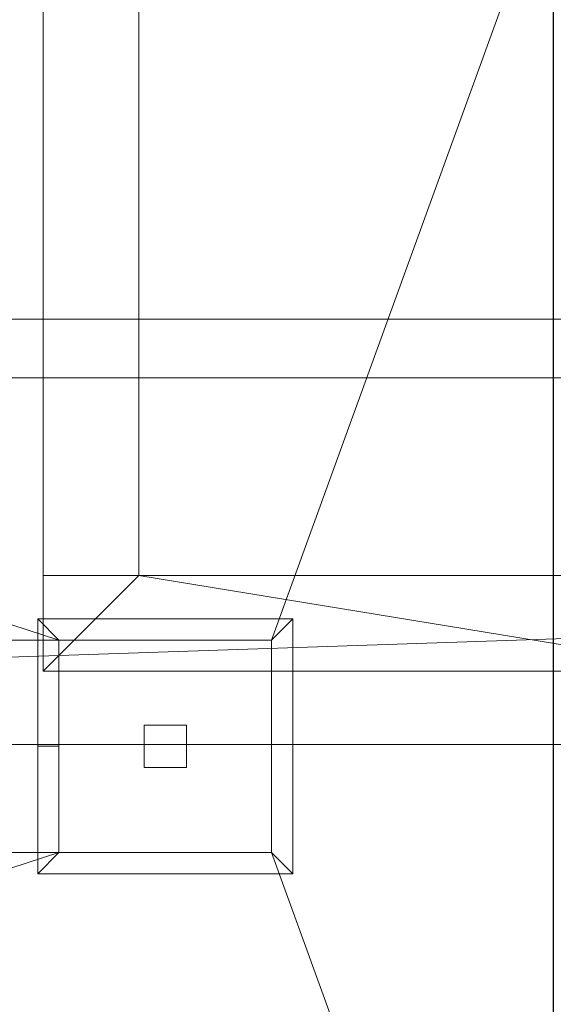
# Model space of a CAD drawing. Header units: inches. Extents: x 15 to 638, y -384 to 556.
# Tile 11 of 256: x 144 to 169, y -340 to -293. Entities that reach past the tile are written whole.
import ezdxf

# ---------------------------------------------------------------- set-up
doc = ezdxf.new("R2010")
doc.units = ezdxf.units.IN
doc.header["$MEASUREMENT"] = 0
for name, color, linetype, lineweight in [('A-CLNG', 13, 'Continuous', 9), ('A-FLOR', 192, 'Continuous', 9), ('A-ROOF', 132, 'Continuous', 9), ('A-WALL', 90, 'Continuous', 9), ('E-LITE-EQPM', 6, 'Continuous', 9)]:
    doc.layers.add(name, color=color, linetype=linetype, lineweight=lineweight)

# ---------------------------------------------------------------- blocks, each defined once
blk = doc.blocks.new('Recessed Fluorescent Light - Default 1-5604112-_3D_')
at = {"layer": 'E-LITE-EQPM'}
for p, q in [((-6, 6, 99), (-6, -6, 99)), ((6, 6, 99), (-6, 6, 99)), ((6, 0, 99), (6, 6, 99)), ((-5, 5, 99), (5, 5, 99)), ((-5, -5, 99), (-5, 5, 99)), ((5, 5, 99), (5, 0, 99)), ((-1, 1, 99), (1, 1, 99)), ((-1, -1, 99), (-1, 1, 99)), ((1, 1, 99), (1, 0, 99)), ((1, 0, 99), (1, -1, 99)), ((5, 0, 99), (5, -5, 99)), ((6, -6, 99), (6, 0, 99)), ((1, -1, 99), (-1, -1, 99)), ((5, -5, 99), (-5, -5, 99)), ((-6, -6, 99), (6, -6, 99))]:
    blk.add_line(p, q, dxfattribs=at)
mesh = blk.add_polyface(dxfattribs=at)
corners = [(6, 6, 99), (-6, 6, 99), (-6, -6, 99), (6, -6, 99)]
mesh.append_faces([[corners[k] for k in face] for face in [(0, 1, 2, 3)]])
mesh = blk.add_polyface(dxfattribs=at)
corners = [(-6, -6, 98), (-6, 6, 98), (6, 6, 98), (6, -6, 98)]
mesh.append_faces([[corners[k] for k in face] for face in [(0, 1, 2, 3)]])
mesh = blk.add_polyface(dxfattribs=at)
corners = [(-6, 6, 98), (-6, -6, 98), (-6, -6, 99), (-6, 6, 99)]
mesh.append_faces([[corners[k] for k in face] for face in [(0, 1, 2, 3)]])
mesh = blk.add_polyface(dxfattribs=at)
corners = [(6, 6, 98), (-6, 6, 98), (-6, 6, 99), (6, 6, 99)]
mesh.append_faces([[corners[k] for k in face] for face in [(0, 1, 2, 3)]])
mesh = blk.add_polyface(dxfattribs=at)
corners = [(-6, 6, 98), (-6, -6, 98), (6, -6, 98), (6, 0, 98), (6, 6, 98), (5, -5, 98), (-5, -5, 98), (-5, 5, 98), (5, 5, 98), (5, 0, 98)]
mesh.append_faces([[corners[k] for k in face] for face in [(1, 6, 7, 0), (5, 2, 3, 9), (0, 7, 8, 4)]], dxfattribs={"vtx0": -1, "vtx2": -1})
mesh.append_faces([[corners[k] for k in face] for face in [(5, 6, 1, 2), (3, 4, 8, 9)]], dxfattribs={"vtx1": -1, "vtx3": -1})
mesh = blk.add_polyface(dxfattribs=at)
corners = [(-6, 6, 96), (6, 6, 96), (6, 0, 96), (6, -6, 96), (-6, -6, 96), (5, -5, 96), (5, 0, 96), (5, 5, 96), (-5, 5, 96), (-5, -5, 96)]
mesh.append_faces([[corners[k] for k in face] for face in [(0, 8, 9, 4), (7, 1, 2, 6), (4, 9, 5, 3)]], dxfattribs={"vtx0": -1, "vtx2": -1})
mesh.append_faces([[corners[k] for k in face] for face in [(7, 8, 0, 1), (2, 3, 5, 6)]], dxfattribs={"vtx1": -1, "vtx3": -1})
mesh = blk.add_polyface(dxfattribs=at)
corners = [(6, 6, 96), (-6, 6, 96), (-6, 6, 98), (6, 6, 98)]
mesh.append_faces([[corners[k] for k in face] for face in [(0, 1, 2, 3)]])
mesh = blk.add_polyface(dxfattribs=at)
corners = [(-6, 6, 96), (-6, -6, 96), (-6, -6, 98), (-6, 6, 98)]
mesh.append_faces([[corners[k] for k in face] for face in [(0, 1, 2, 3)]])
mesh = blk.add_polyface(dxfattribs=at)
corners = [(6, -6, 98), (6, 6, 98), (6, 6, 99), (6, -6, 99)]
mesh.append_faces([[corners[k] for k in face] for face in [(0, 1, 2, 3)]])
mesh = blk.add_polyface(dxfattribs=at)
corners = [(6, 0, 96), (6, 6, 96), (6, 6, 98), (6, 0, 98)]
mesh.append_faces([[corners[k] for k in face] for face in [(0, 1, 2, 3)]])
mesh = blk.add_polyface(dxfattribs=at)
corners = [(-5, 5, 96), (5, 5, 96), (5, 5, 98), (-5, 5, 98)]
mesh.append_faces([[corners[k] for k in face] for face in [(0, 1, 2, 3)]])
mesh = blk.add_polyface(dxfattribs=at)
corners = [(-5, -5, 96), (-5, 5, 96), (-5, 5, 98), (-5, -5, 98)]
mesh.append_faces([[corners[k] for k in face] for face in [(0, 1, 2, 3)]])
mesh = blk.add_polyface(dxfattribs=at)
corners = [(5, 5, 96), (5, 0, 96), (5, 0, 98), (5, 5, 98)]
mesh.append_faces([[corners[k] for k in face] for face in [(0, 1, 2, 3)]])
mesh = blk.add_polyface(dxfattribs=at)
corners = [(5, 0, 96), (5, -5, 96), (5, -5, 98), (5, 0, 98)]
mesh.append_faces([[corners[k] for k in face] for face in [(0, 1, 2, 3)]])
mesh = blk.add_polyface(dxfattribs=at)
corners = [(6, -6, 96), (6, 0, 96), (6, 0, 98), (6, -6, 98)]
mesh.append_faces([[corners[k] for k in face] for face in [(0, 1, 2, 3)]])
mesh = blk.add_polyface(dxfattribs=at)
corners = [(5, -5, 96), (-5, -5, 96), (-5, -5, 98), (5, -5, 98)]
mesh.append_faces([[corners[k] for k in face] for face in [(0, 1, 2, 3)]])
mesh = blk.add_polyface(dxfattribs=at)
corners = [(-6, -6, 98), (6, -6, 98), (6, -6, 99), (-6, -6, 99)]
mesh.append_faces([[corners[k] for k in face] for face in [(0, 1, 2, 3)]])
mesh = blk.add_polyface(dxfattribs=at)
corners = [(-6, -6, 96), (6, -6, 96), (6, -6, 98), (-6, -6, 98)]
mesh.append_faces([[corners[k] for k in face] for face in [(0, 1, 2, 3)]])

msp = doc.modelspace()

# ---------------------------------------------------------------- block references
at = {"layer": 'E-LITE-EQPM', "rotation": 180}
msp.add_blockref('Recessed Fluorescent Light - Default 1-5604112-_3D_', (150.492, -327.587, -22), dxfattribs=at)

# ---------------------------------------------------------------- meshes
at = {"layer": 'A-CLNG'}
mesh = msp.add_polyface(dxfattribs=at)
corners = [(33.492, -286.05, 74.5), (33.492, -369.125, 74.5), (168.75, -369.125, 74.5), (168.75, -286.05, 74.5), (46.742, -322.588, 74.5), (56.742, -322.588, 74.5), (56.742, -332.588, 74.5), (46.742, -332.588, 74.5), (145.492, -322.588, 74.5), (155.492, -322.588, 74.5), (155.492, -332.588, 74.5), (145.492, -332.588, 74.5)]
mesh.append_faces([[corners[k] for k in face] for face in [(3, 9, 10, 2), (8, 5, 6, 11), (2, 10, 11, 1)]], dxfattribs={"vtx0": -1, "vtx2": -1})
mesh.append_faces([[corners[k] for k in face] for face in [(0, 4, 5, 8)]], dxfattribs={"vtx0": -1, "vtx2": -1, "vtx3": -1})
mesh.append_faces([[corners[k] for k in face] for face in [(6, 7, 1, 11)]], dxfattribs={"vtx1": -1, "vtx2": -1, "vtx3": -1})
mesh.append_faces([[corners[k] for k in face] for face in [(7, 4, 0, 1), (8, 9, 3, 0)]], dxfattribs={"vtx1": -1, "vtx3": -1})
mesh = msp.add_polyface(dxfattribs=at)
corners = [(33.492, -369.125, 74), (33.492, -286.05, 74), (168.75, -286.05, 74), (168.75, -369.125, 74), (56.742, -322.588, 74), (46.742, -322.588, 74), (46.742, -332.588, 74), (56.742, -332.588, 74), (155.492, -322.588, 74), (145.492, -322.588, 74), (145.492, -332.588, 74), (155.492, -332.588, 74)]
mesh.append_faces([[corners[k] for k in face] for face in [(3, 11, 8, 2), (2, 8, 9, 1)]], dxfattribs={"vtx0": -1, "vtx2": -1})
mesh.append_faces([[corners[k] for k in face] for face in [(0, 6, 7, 10)]], dxfattribs={"vtx0": -1, "vtx2": -1, "vtx3": -1})
mesh.append_faces([[corners[k] for k in face] for face in [(4, 5, 1, 9)]], dxfattribs={"vtx1": -1, "vtx2": -1, "vtx3": -1})
mesh.append_faces([[corners[k] for k in face] for face in [(5, 6, 0, 1), (10, 11, 3, 0), (9, 10, 7, 4)]], dxfattribs={"vtx1": -1, "vtx3": -1})
mesh = msp.add_polyface(dxfattribs=at)
corners = [(145.492, -322.588, 74), (155.492, -322.588, 74), (155.492, -322.588, 74.5), (145.492, -322.588, 74.5)]
mesh.append_faces([[corners[k] for k in face] for face in [(0, 1, 2, 3)]])
mesh = msp.add_polyface(dxfattribs=at)
corners = [(145.492, -322.588, 74.5), (145.492, -332.588, 74.5), (145.492, -332.588, 74), (145.492, -322.588, 74)]
mesh.append_faces([[corners[k] for k in face] for face in [(0, 1, 2, 3)]])
mesh = msp.add_polyface(dxfattribs=at)
corners = [(155.492, -322.588, 74), (155.492, -332.588, 74), (155.492, -332.588, 74.5), (155.492, -322.588, 74.5)]
mesh.append_faces([[corners[k] for k in face] for face in [(0, 1, 2, 3)]])
mesh = msp.add_polyface(dxfattribs=at)
corners = [(155.492, -332.588, 74), (145.492, -332.588, 74), (145.492, -332.588, 74.5), (155.492, -332.588, 74.5)]
mesh.append_faces([[corners[k] for k in face] for face in [(0, 1, 2, 3)]])
at = {"layer": 'A-FLOR'}
mesh = msp.add_polyface(dxfattribs=at)
corners = [(34.992, -40.32, -2), (35.992, -40.32, -2), (35.992, 270, -2), (33.992, 270, -2), (33.992, 351, -2), (31.992, 351, -2), (31.992, 443, -2), (171.25, 443, -2), (171.25, 444, -2), (478.25, 444, -2), (478.25, 445.5, -2), (612, 445.5, -2), (612, 273.5, -2), (610, 273.5, -2), (610, -38.57, -2), (614.75, -38.57, -2), (614.75, -307.5, -2), (528, -307.5, -2), (528, -314.25, -2), (184.75, -314.25, -2), (184.75, -279.55, -2), (109.75, -279.55, -2), (109.75, -229.75, -2), (132.5, -229.75, -2), (132.5, -176.25, -2), (34.992, -176.25, -2)]
mesh.append_faces([[corners[k] for k in face] for face in [(14, 17, 24)]], dxfattribs={"vtx0": -1, "vtx1": -1, "vtx2": -1})
mesh.append_faces([[corners[k] for k in face] for face in [(20, 23, 24, 17)]], dxfattribs={"vtx0": -1, "vtx2": -1, "vtx3": -1})
mesh.append_faces([[corners[k] for k in face] for face in [(19, 20, 17, 18)]], dxfattribs={"vtx1": -1})
mesh.append_faces([[corners[k] for k in face] for face in [(1, 2, 14, 24), (13, 14, 2, 7)]], dxfattribs={"vtx1": -1, "vtx2": -1, "vtx3": -1})
mesh.append_faces([[corners[k] for k in face] for face in [(25, 0, 1, 24), (21, 22, 23, 20), (9, 10, 11)]], dxfattribs={"vtx2": -1})
mesh.append_faces([[corners[k] for k in face] for face in [(2, 3, 4, 7), (7, 8, 9, 13), (11, 12, 13, 9)]], dxfattribs={"vtx2": -1, "vtx3": -1})
mesh.append_faces([[corners[k] for k in face] for face in [(4, 5, 6, 7), (14, 15, 16, 17)]], dxfattribs={"vtx3": -1})
mesh = msp.add_polyface(dxfattribs=at)
corners = [(34.992, -40.32), (34.992, -176.25), (132.5, -176.25), (132.5, -229.75), (109.75, -229.75), (109.75, -279.55), (184.75, -279.55), (184.75, -314.25), (528, -314.25), (528, -307.5), (614.75, -307.5), (614.75, -38.57), (610, -38.57), (610, 273.5), (612, 273.5), (612, 445.5), (478.25, 445.5), (478.25, 444), (171.25, 444), (171.25, 443), (31.992, 443), (31.992, 351), (33.992, 351), (33.992, 270), (35.992, 270), (35.992, -40.32)]
mesh.append_faces([[corners[k] for k in face] for face in [(9, 6, 7, 8)]], dxfattribs={"vtx0": -1})
mesh.append_faces([[corners[k] for k in face] for face in [(3, 6, 2)]], dxfattribs={"vtx0": -1, "vtx1": -1})
mesh.append_faces([[corners[k] for k in face] for face in [(2, 6, 9, 12)]], dxfattribs={"vtx0": -1, "vtx1": -1, "vtx2": -1, "vtx3": -1})
mesh.append_faces([[corners[k] for k in face] for face in [(24, 12, 13, 19), (12, 24, 25, 2)]], dxfattribs={"vtx0": -1, "vtx2": -1, "vtx3": -1})
mesh.append_faces([[corners[k] for k in face] for face in [(16, 17, 15)]], dxfattribs={"vtx1": -1})
mesh.append_faces([[corners[k] for k in face] for face in [(10, 11, 12, 9), (20, 21, 22, 19)]], dxfattribs={"vtx2": -1})
mesh.append_faces([[corners[k] for k in face] for face in [(13, 14, 15, 17), (17, 18, 19, 13), (22, 23, 24, 19)]], dxfattribs={"vtx2": -1, "vtx3": -1})
mesh.append_faces([[corners[k] for k in face] for face in [(3, 4, 5, 6), (25, 0, 1, 2)]], dxfattribs={"vtx3": -1})
mesh = msp.add_polyface(dxfattribs=at)
corners = [(168.75, -286.05), (168.75, -324.05), (144.75, -324.05), (144.75, -286.05)]
mesh.append_faces([[corners[k] for k in face] for face in [(0, 1, 2, 3)]])
mesh = msp.add_polyface(dxfattribs=at)
corners = [(144.75, -324.05, 2), (168.75, -324.05, 2), (168.75, -286.05, 2), (144.75, -286.05, 2)]
mesh.append_faces([[corners[k] for k in face] for face in [(0, 1, 2, 3)]])
mesh = msp.add_polyface(dxfattribs=at)
corners = [(144.75, -324.05), (144.75, -324.05, 2), (144.75, -286.05, 2), (144.75, -286.05)]
mesh.append_faces([[corners[k] for k in face] for face in [(0, 1, 2, 3)]])
mesh = msp.add_polyface(dxfattribs=at)
corners = [(168.75, -324.05), (168.75, -324.05, 2), (144.75, -324.05, 2), (144.75, -324.05)]
mesh.append_faces([[corners[k] for k in face] for face in [(0, 1, 2, 3)]])
at = {"layer": 'A-ROOF'}
mesh = msp.add_polyface(dxfattribs=at)
corners = [(619.25, -37.07, 149), (619.25, -310.25, 149), (29.492, -310.25, 149), (29.492, -37.07, 149)]
mesh.append_faces([[corners[k] for k in face] for face in [(0, 1, 2, 3)]])
mesh = msp.add_polyface(dxfattribs=at)
corners = [(29.492, -37.07, 157), (29.492, -310.25, 157), (619.25, -310.25, 157), (619.25, -37.07, 157)]
mesh.append_faces([[corners[k] for k in face] for face in [(0, 1, 2, 3)]])
mesh = msp.add_polyface(dxfattribs=at)
corners = [(168.742, -285.125, 74), (168.742, -369.125, 74), (33.492, -369.125, 74), (33.492, -285.125, 74)]
mesh.append_faces([[corners[k] for k in face] for face in [(0, 1, 2, 3)]])
mesh = msp.add_polyface(dxfattribs=at)
corners = [(33.492, -285.125, 98), (33.492, -369.125, 98), (168.742, -369.125, 98), (168.742, -285.125, 98)]
mesh.append_faces([[corners[k] for k in face] for face in [(0, 1, 2, 3)]])
mesh = msp.add_polyface(dxfattribs=at)
corners = [(168.742, -369.125, 98), (168.742, -369.125, 74), (168.742, -285.125, 74), (168.742, -285.125, 98)]
mesh.append_faces([[corners[k] for k in face] for face in [(0, 1, 2, 3)]])
mesh = msp.add_polyface(dxfattribs=at)
corners = [(29.492, -310.25, 157), (29.492, -310.25, 149), (619.25, -310.25, 149), (619.25, -310.25, 157)]
mesh.append_faces([[corners[k] for k in face] for face in [(0, 1, 2, 3)]])
at = {"layer": 'A-WALL'}
mesh = msp.add_polyface(dxfattribs=at)
corners = [(144.75, -319.55, -16), (144.75, -319.55), (144.75, -286.05), (144.75, -286.05, -16)]
mesh.append_faces([[corners[k] for k in face] for face in [(1, 2, 3, 0)]])
mesh = msp.add_polyface(dxfattribs=at)
corners = [(149.25, -319.55, -16), (144.75, -319.55, -16), (144.75, -286.05, -16), (149.25, -286.05, -16)]
mesh.append_faces([[corners[k] for k in face] for face in [(0, 1, 2, 3)]])
mesh = msp.add_polyface(dxfattribs=at)
corners = [(149.25, -286.05), (144.75, -286.05), (144.75, -319.55), (149.25, -319.55)]
mesh.append_faces([[corners[k] for k in face] for face in [(0, 1, 2, 3)]])
mesh = msp.add_polyface(dxfattribs=at)
corners = [(149.25, -286.05, -16), (149.25, -286.05), (149.25, -319.55), (149.25, -319.55, -16)]
mesh.append_faces([[corners[k] for k in face] for face in [(0, 1, 2, 3)]])
mesh = msp.add_polyface(dxfattribs=at)
corners = [(20.492, -307.5, 132), (20.492, -307.5, 170), (32.492, -307.5, 170), (617.75, -307.5, 170), (629.75, -307.5, 170), (629.75, -307.5, 132), (617.75, -307.5, 132), (614.75, -307.5, 132), (528, -307.5, 132), (32.492, -307.5, 132)]
mesh.append_faces([[corners[k] for k in face] for face in [(2, 0, 1)]], dxfattribs={"vtx0": -1})
mesh.append_faces([[corners[k] for k in face] for face in [(8, 2, 3)]], dxfattribs={"vtx0": -1, "vtx2": -1})
mesh.append_faces([[corners[k] for k in face] for face in [(3, 6, 7, 8)]], dxfattribs={"vtx0": -1, "vtx3": -1})
mesh.append_faces([[corners[k] for k in face] for face in [(5, 6, 3, 4)]], dxfattribs={"vtx1": -1})
mesh.append_faces([[corners[k] for k in face] for face in [(9, 0, 2, 8)]], dxfattribs={"vtx1": -1, "vtx2": -1})
mesh = msp.add_polyface(dxfattribs=at)
corners = [(629.75, -327.5, 132), (614.75, -327.5, 132), (20.492, -327.5, 132), (20.492, -307.5, 132), (32.492, -307.5, 132), (528, -307.5, 132), (614.75, -307.5, 132), (617.75, -307.5, 132), (629.75, -307.5, 132)]
mesh.append_faces([[corners[k] for k in face] for face in [(5, 1, 2, 4)]], dxfattribs={"vtx0": -1, "vtx2": -1})
mesh.append_faces([[corners[k] for k in face] for face in [(1, 5, 6, 7)]], dxfattribs={"vtx0": -1, "vtx3": -1})
mesh.append_faces([[corners[k] for k in face] for face in [(0, 1, 7, 8), (3, 4, 2)]], dxfattribs={"vtx1": -1})
mesh = msp.add_polyface(dxfattribs=at)
corners = [(20.492, -327.5, 170), (629.75, -327.5, 170), (629.75, -307.5, 170), (617.75, -307.5, 170), (32.492, -307.5, 170), (20.492, -307.5, 170)]
mesh.append_faces([[corners[k] for k in face] for face in [(3, 0, 1, 2), (0, 3, 4, 5)]], dxfattribs={"vtx0": -1})
mesh = msp.add_polyface(dxfattribs=at)
corners = [(176.75, -319.55, -16), (149.25, -319.55, -16), (144.75, -319.55, -16), (144.75, -319.55), (149.25, -319.55), (176.75, -319.55)]
mesh.append_faces([[corners[k] for k in face] for face in [(5, 0, 1, 4), (2, 3, 4, 1)]], dxfattribs={"vtx2": -1})
mesh = msp.add_polyface(dxfattribs=at)
corners = [(144.75, -319.55, -16), (149.25, -319.55, -16), (176.75, -319.55, -16), (176.75, -324.05, -16), (144.75, -324.05, -16)]
mesh.append_faces([[corners[k] for k in face] for face in [(1, 4, 0)]], dxfattribs={"vtx0": -1})
mesh.append_faces([[corners[k] for k in face] for face in [(3, 4, 1, 2)]], dxfattribs={"vtx1": -1})
mesh = msp.add_polyface(dxfattribs=at)
corners = [(176.75, -319.55), (149.25, -319.55), (144.75, -319.55), (144.75, -324.05), (176.75, -324.05)]
mesh.append_faces([[corners[k] for k in face] for face in [(1, 4, 0)]], dxfattribs={"vtx0": -1})
mesh.append_faces([[corners[k] for k in face] for face in [(3, 4, 1, 2)]], dxfattribs={"vtx1": -1})
mesh = msp.add_polyface(dxfattribs=at)
corners = [(144.75, -319.55), (144.75, -319.55, -16), (144.75, -324.05, -16), (144.75, -324.05)]
mesh.append_faces([[corners[k] for k in face] for face in [(0, 1, 2, 3)]])
mesh = msp.add_polyface(dxfattribs=at)
corners = [(149.25, -319.55), (144.75, -319.55), (144.75, -319.55, -16), (149.25, -319.55, -16)]
mesh.append_faces([[corners[k] for k in face] for face in [(0, 1, 2, 3)]])
mesh = msp.add_polyface(dxfattribs=at)
corners = [(176.75, -324.05), (144.75, -324.05), (144.75, -324.05, -16), (176.75, -324.05, -16)]
mesh.append_faces([[corners[k] for k in face] for face in [(0, 1, 2, 3)]])
mesh = msp.add_polyface(dxfattribs=at)
corners = [(20.492, -327.5, 132), (614.75, -327.5, 132), (629.75, -327.5, 132), (629.75, -327.5, 170), (20.492, -327.5, 170)]
mesh.append_faces([[corners[k] for k in face] for face in [(4, 0, 1)]], dxfattribs={"vtx2": -1})
mesh.append_faces([[corners[k] for k in face] for face in [(1, 2, 3, 4)]], dxfattribs={"vtx3": -1})

doc.saveas('drawing.dxf')
